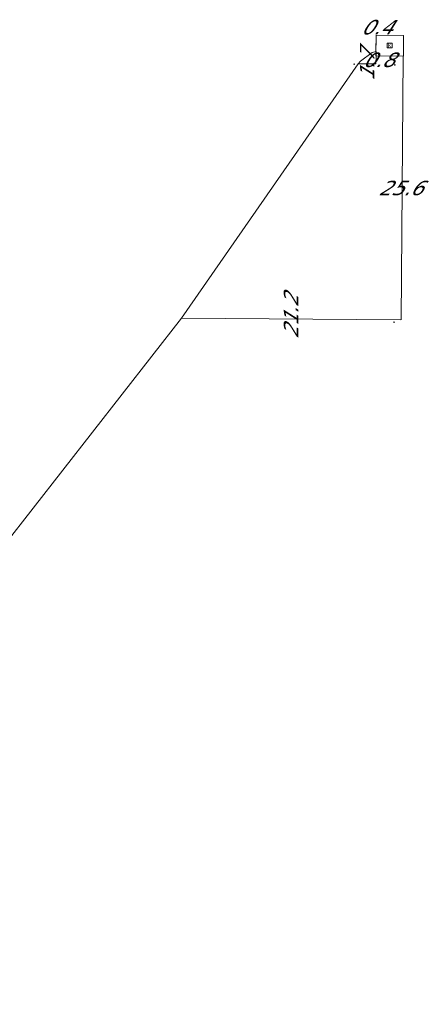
# Model space of a CAD drawing. Header units: metres. Extents: x 124576 to 133557, y 395865 to 402386.
# Tile 233 of 256: x 127966 to 128004, y 401805 to 401900. Entities that reach past the tile are written whole.
import ezdxf
from ezdxf.enums import TextEntityAlignment as Align

# ---------------------------------------------------------------- set-up
doc = ezdxf.new("R2010")
doc.units = ezdxf.units.M
doc.header["$MEASUREMENT"] = 0
for name, color, linetype, lineweight, true_color in [('LG_Laag_Spanning', 7, 'Continuous', 13, 0x960000), ('LG_Midden_Spanning', 7, 'Continuous', 13, 0xd20000), ('LG_Midden_Spanning_Enexis_Netbeheer_BV', 7, 'Continuous', 13, 0xd20000)]:
    doc.layers.add(name, color=color, linetype=linetype, lineweight=lineweight, true_color=true_color)
for name, color, linetype, lineweight in [('LG_Laag_Spanning_P_Enexis_Netbeheer_BV', 7, 'Continuous', 0), ('LG_Midden_Spanning_P_Enexis_Netbeheer_BV', 7, 'Continuous', 0), ('MV_Midden_Spanning', 7, 'Continuous', 0), ('MV_Midden_Spanning_pijl', 7, 'Continuous', 0)]:
    doc.layers.add(name, color=color, linetype=linetype, lineweight=lineweight)
doc.styles.add('Klic_Annotatie', font='verdanai.ttf', dxfattribs={"oblique": 20, "height": 1.4})
doc.styles.add('Style-Arial Narrow', font='ARIALN.TTF')

# ---------------------------------------------------------------- blocks, each defined once
blk = doc.blocks.new('m_pijl_1')
at = {"layer": 'MV_Midden_Spanning_pijl'}
blk.add_hatch(color=7, dxfattribs=at).paths.add_polyline_path([(-1, -0.33), (-1, 0), (-1, 0.33), (0, 0)])
at = {"layer": 'MV_Midden_Spanning_pijl', "flags": 128}
blk.add_lwpolyline([(-1, 0), (-1, 0.33), (0, 0), (-1, -0.33), (-1, 0)], close=True, dxfattribs=at)
blk = doc.blocks.new('Klantstation')
at = {"layer": 'LG_Laag_Spanning_P_Enexis_Netbeheer_BV', "flags": 128}
blk.add_lwpolyline([(-2.5, -2.31), (2.5, -2.31), (2.5, 2.31), (-2.5, 2.31), (-2.5, -2.31)], close=True, dxfattribs=at)
at = {"layer": 'LG_Laag_Spanning_P_Enexis_Netbeheer_BV', "color": 7, "linetype": 'Continuous', "style": 'Style-Arial Narrow'}
blk.add_text('K', height=3.5, dxfattribs=at).set_placement((0, 0), align=Align.MIDDLE_CENTER)
blk = doc.blocks.new('Klantstation_1')
at = {"layer": 'LG_Midden_Spanning_P_Enexis_Netbeheer_BV', "flags": 128}
blk.add_lwpolyline([(-2.5, -2.31), (2.5, -2.31), (2.5, 2.31), (-2.5, 2.31), (-2.5, -2.31)], close=True, dxfattribs=at)
at = {"layer": 'LG_Midden_Spanning_P_Enexis_Netbeheer_BV', "color": 7, "linetype": 'Continuous', "style": 'Style-Arial Narrow'}
blk.add_text('K', height=3.5, dxfattribs=at).set_placement((0, 0), align=Align.MIDDLE_CENTER)

msp = doc.modelspace()

# ---------------------------------------------------------------- linework, layer by layer
at = {"layer": 'LG_Laag_Spanning', "flags": 128}
msp.add_lwpolyline([(128002.837, 401896.786), (128002.838, 401896.786), (128002.84, 401896.787), (128002.841, 401896.787), (128002.842, 401896.788), (128002.843, 401896.789), (128002.844, 401896.79), (128002.844, 401896.791), (128002.845, 401896.792), (128002.846, 401896.793), (128002.846, 401896.794), (128002.846, 401896.796), (128002.854, 401898.797), (128002.854, 401898.798), (128002.854, 401898.8), (128002.853, 401898.801), (128002.853, 401898.802), (128002.852, 401898.803), (128002.851, 401898.804), (128002.85, 401898.805), (128002.849, 401898.805), (128002.848, 401898.806), (128002.847, 401898.807), (128002.846, 401898.807), (128002.844, 401898.807), (128000.194, 401898.835), (128000.193, 401898.835), (128000.192, 401898.835), (128000.19, 401898.834), (128000.189, 401898.834), (128000.188, 401898.833), (128000.187, 401898.832), (128000.186, 401898.831), (128000.186, 401898.83), (128000.185, 401898.829), (128000.185, 401898.828), (128000.184, 401898.827), (128000.184, 401898.825), (128000.176, 401896.824), (128000.176, 401896.823), (128000.176, 401896.822), (128000.177, 401896.82), (128000.177, 401896.819), (128000.178, 401896.818), (128000.179, 401896.817), (128000.18, 401896.816), (128000.181, 401896.816), (128000.182, 401896.815), (128000.183, 401896.814), (128000.184, 401896.814), (128000.186, 401896.814), (128002.836, 401896.786), (128002.837, 401896.786)], dxfattribs=at)
at = {"layer": 'LG_Midden_Spanning', "flags": 128}
msp.add_lwpolyline([(128002.837, 401896.786), (128002.838, 401896.786), (128002.84, 401896.787), (128002.841, 401896.787), (128002.842, 401896.788), (128002.843, 401896.789), (128002.844, 401896.79), (128002.844, 401896.791), (128002.845, 401896.792), (128002.846, 401896.793), (128002.846, 401896.794), (128002.846, 401896.796), (128002.854, 401898.797), (128002.854, 401898.798), (128002.854, 401898.8), (128002.853, 401898.801), (128002.853, 401898.802), (128002.852, 401898.803), (128002.851, 401898.804), (128002.85, 401898.805), (128002.849, 401898.805), (128002.848, 401898.806), (128002.847, 401898.807), (128002.846, 401898.807), (128002.844, 401898.807), (128000.194, 401898.835), (128000.193, 401898.835), (128000.192, 401898.835), (128000.19, 401898.834), (128000.189, 401898.834), (128000.188, 401898.833), (128000.187, 401898.832), (128000.186, 401898.831), (128000.186, 401898.83), (128000.185, 401898.829), (128000.185, 401898.828), (128000.184, 401898.827), (128000.184, 401898.825), (128000.178, 401897.229), (128000.176, 401896.824), (128000.176, 401896.823), (128000.176, 401896.822), (128000.177, 401896.82), (128000.177, 401896.819), (128000.178, 401896.818), (128000.179, 401896.817), (128000.18, 401896.816), (128000.181, 401896.816), (128000.182, 401896.815), (128000.183, 401896.814), (128000.184, 401896.814), (128000.186, 401896.814), (128002.836, 401896.786), (128002.837, 401896.786)], dxfattribs=at)
at = {"layer": 'LG_Midden_Spanning_Enexis_Netbeheer_BV'}
msp.add_line((128000.188, 401897.229), (127999.823, 401897.154), dxfattribs=at)
at = {"layer": 'LG_Midden_Spanning_Enexis_Netbeheer_BV', "flags": 128}
for points in [[(127962.268, 401801.731), (127962.039, 401819.853), (127961.797, 401840.419), (127961.338, 401842.267), (127961.33, 401842.283), (127960.827, 401844.099), (127960.81, 401844.365), (127960.825, 401844.977), (127960.986, 401845.405), (127961.11, 401845.6), (127981.318, 401871.385), (127998.45, 401896.06), (127998.67, 401896.298), (127999.823, 401897.154), (128000.188, 401897.229)], [(128000.188, 401897.229), (127999.823, 401897.154), (127998.67, 401896.298), (127998.45, 401896.06), (127981.318, 401871.385), (127961.11, 401845.6), (127960.986, 401845.405), (127960.825, 401844.977), (127960.81, 401844.365), (127960.827, 401844.099), (127961.33, 401842.283), (127961.338, 401842.267), (127961.797, 401840.419), (127962.039, 401819.853), (127962.268, 401801.731), (127962.294, 401799.731), (127962.578, 401779.319), (127962.759, 401766.296), (127962.889, 401756.979), (127962.914, 401754.979), (127963.045, 401743.542), (127963.14, 401734.443), (127963.128, 401733.588)], [(127998.45, 401896.06), (127998.67, 401896.298), (127999.823, 401897.154)], [(127961.11, 401845.6), (127981.318, 401871.385), (127998.45, 401896.06)], [(127961.11, 401845.6), (127981.318, 401871.385), (127998.45, 401896.06)], [(127961.11, 401845.6), (127981.318, 401871.385), (127998.45, 401896.06)], [(127961.11, 401845.6), (127981.318, 401871.385), (127998.45, 401896.06)], [(127961.11, 401845.6), (127981.318, 401871.385), (127998.45, 401896.06)]]:
    msp.add_lwpolyline(points, dxfattribs=at)
at = {"layer": 'MV_Midden_Spanning_pijl'}
for p, q in [((128000.186, 401896.824), (128000.183, 401896.053)), ((128000.188, 401897.229), (128000.186, 401896.824)), ((128002.613, 401871.211), (128002.823, 401896.796)), ((128000.183, 401896.053), (127998.45, 401896.06)), ((127981.318, 401871.385), (128002.553, 401871.211))]:
    msp.add_line(p, q, dxfattribs=at)

# ---------------------------------------------------------------- block references
at = {"layer": 'LG_Laag_Spanning_P_Enexis_Netbeheer_BV', "xscale": 0.1, "yscale": 0.1, "zscale": 0.1}
msp.add_blockref('Klantstation', (128001.515, 401897.811), dxfattribs=at)
at = {"layer": 'LG_Midden_Spanning_P_Enexis_Netbeheer_BV', "xscale": 0.1, "yscale": 0.1, "zscale": 0.1}
msp.add_blockref('Klantstation_1', (128001.515, 401897.811), dxfattribs=at)
at = {"layer": 'MV_Midden_Spanning_pijl', "xscale": 0.1, "yscale": 0.1, "zscale": 0.1}
for p, rotation in [((127998, 401896), 179), ((128000, 401896), 270), ((128000, 401896), 270), ((128002, 401896), 89)]:
    msp.add_blockref('m_pijl_1', p, dxfattribs=dict(at, rotation=rotation))
msp.add_blockref('m_pijl_1', (128002, 401871), dxfattribs=at)

# ---------------------------------------------------------------- texts
at = {"layer": 'MV_Midden_Spanning', "style": 'Klic_Annotatie', "oblique": 20}
for s, p in [('0.4', (128000.209, 401899.6)), ('0.8', (128000.384, 401896.437)), ('25.6', (128002.518, 401884.005))]:
    msp.add_text(s, height=1.4, dxfattribs=at).set_placement(p, align=Align.MIDDLE_CENTER)
for s, p in [('1.7', (127999.315, 401895.857)), ('21.2', (127991.937, 401871.498))]:
    msp.add_text(s, height=1.4, rotation=90, dxfattribs=at).set_placement(p, align=Align.MIDDLE_CENTER)

doc.saveas('drawing.dxf')
